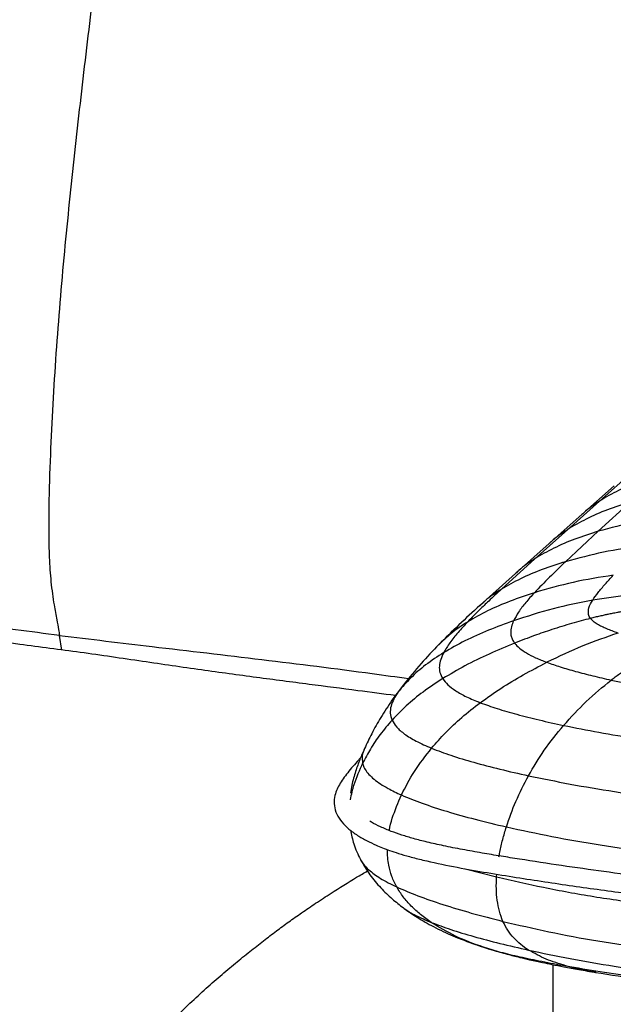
# Paper-space layout '_Dimetric' of a CAD drawing. Header units: millimetres. Extents: x -453 to 610, y -49 to 852.
# Tile 10 of 14: x 134 to 295, y 334 to 601. Entities that reach past the tile are written whole.
import ezdxf

# ---------------------------------------------------------------- set-up
doc = ezdxf.new("R2010")
doc.units = ezdxf.units.MM

psp = doc.layouts.new('_Dimetric')

# ---------------------------------------------------------------- linework, layer by layer
at = {"color": 7, "linetype": 'Continuous', "lineweight": 25}
for p, q in [((299.86, 477.95), (291.1, 470.22)), ((295.06, 474.33), (286.26, 466.57)), ((291.1, 470.22), (282.34, 462.46)), ((299.46, 469.99), (290.7, 462.02)), ((286.26, 466.57), (277.39, 458.73)), ((282.34, 462.46), (273.54, 454.6)), ((290.7, 462.02), (281.87, 453.78)), ((277.39, 458.73), (268.26, 450.62)), ((273.54, 454.6), (264.45, 446.32)), ((268.26, 450.62), (258.6, 441.89)), ((145.33, 429.85), (144.66, 433.8)), ((133.95, 431.36), (133.87, 431.37)), ((237.91, 420.45), (234.8, 416.22)), ((237.97, 420.48), (236.51, 418.53)), ((236.51, 418.53), (234.77, 416.07)), ((226.27, 373.09), (226.31, 373.02)), ((254.67, 370.58), (263.14, 368.38)), ((263.14, 368.38), (263.21, 369.1)), ((257.39, 350.1), (259.64, 349.29)), ((257.49, 350.02), (258.97, 349.53)), ((262.22, 348.55), (259.64, 349.29)), ((260.13, 349.15), (261.15, 348.82)), ((278.43, 344.57), (278.43, 215.39))]:
    psp.add_line(p, q, dxfattribs=at)
for points, knots in [([(203.12, 821.66), (202.63, 821.12), (201.48, 819.89), (199.68, 817.59), (197.66, 814.66), (195.57, 811.18), (193.43, 807.04), (191.35, 802.39), (189.03, 796.55), (186.53, 789.5), (183.88, 781.08), (181.4, 772.19), (178.72, 761.41), (175.9, 748.81), (172.98, 734.4), (170.27, 719.82), (167.43, 703.37), (164.46, 685.04), (161.43, 664.85), (158.26, 642.5), (155.01, 617.99), (151.75, 591.31), (148.68, 564.59), (146.36, 542.14), (144.74, 524.03), (143.68, 510.22), (142.81, 496.46), (142.14, 482.59), (141.78, 471), (141.71, 461.73), (141.85, 454.83), (142.29, 448.15), (143.08, 442.62), (143.85, 438.49), (144.37, 435.78), (144.58, 434.33), (144.66, 433.8)], [0, 0, 0, 0, 0.009983, 0.023185, 0.036386, 0.051649, 0.06691, 0.082651, 0.098399, 0.121615, 0.144833, 0.168669, 0.192512, 0.228072, 0.263681, 0.299325, 0.334932, 0.383438, 0.43196, 0.480476, 0.544121, 0.607768, 0.671643, 0.735508, 0.76856, 0.801609, 0.83486, 0.868109, 0.902674, 0.92012, 0.937551, 0.955641, 0.974079, 0.986929, 0.995139, 1, 1, 1, 1]), ([(308.22, 477.81), (306.12, 477.11), (302.02, 475.75), (296.26, 473.27), (292.78, 471.21), (291.1, 470.22)], [0, 0, 0, 0, 0.351944, 0.686516, 1, 1, 1, 1]), ([(299.46, 469.99), (297.36, 469.3), (293.26, 467.95), (287.5, 465.49), (284.02, 463.45), (282.34, 462.46)], [0, 0, 0, 0, 0.3519259, 0.6864807, 1, 1, 1, 1]), ([(291.1, 470.22), (289.59, 469.23), (287.88, 468.12), (286.45, 466.7), (286.29, 466.54)], [0, 0, 0, 0, 0.88911, 1, 1, 1, 1]), ([(311.39, 466.18), (307.84, 465.71), (300.8, 464.76), (294.05, 462.93), (290.7, 462.02)], [0, 0, 0, 0, 0.50418, 1, 1, 1, 1]), ([(290.7, 462.02), (288.59, 461.34), (284.48, 460.02), (278.71, 457.59), (275.22, 455.58), (273.54, 454.6)], [0, 0, 0, 0, 0.351928, 0.686418, 1, 1, 1, 1]), ([(282.34, 462.46), (280.83, 461.48), (279.08, 460.34), (277.61, 458.89), (277.42, 458.7)], [0, 0, 0, 0, 0.867739, 1, 1, 1, 1]), ([(302.78, 458.05), (299.21, 457.55), (292.12, 456.57), (285.27, 454.71), (281.87, 453.78)], [0, 0, 0, 0, 0.504298, 1, 1, 1, 1]), ([(281.87, 453.78), (279.73, 453.09), (275.57, 451.76), (269.7, 449.32), (266.16, 447.3), (264.45, 446.32)], [0, 0, 0, 0, 0.35205, 0.686529, 1, 1, 1, 1]), ([(273.54, 454.6), (272.02, 453.62), (270.16, 452.41), (268.6, 450.86), (268.3, 450.57)], [0, 0, 0, 0, 0.8129602, 1, 1, 1, 1]), ([(281.87, 453.78), (280.38, 452.38), (277.46, 449.61), (274.74, 446.77), (273.4, 445.38)], [0, 0, 0, 0, 0.507656, 1, 1, 1, 1]), ([(144.66, 433.8), (136.76, 434.79), (128.82, 435.85), (112.91, 438.03), (104.94, 439.14), (89.06, 441.27), (81.16, 442.28), (65.41, 444.22), (57.55, 445.15), (41.86, 446.96), (34.02, 447.86), (18.4, 449.53), (10.63, 450.32), (-0.94, 451.32), (-4.77, 451.63), (-12.41, 452.15), (-16.2, 452.37), (-23.71, 452.7), (-27.43, 452.8), (-34.77, 452.87), (-38.4, 452.83), (-41.97, 452.74)], [0, 0, 0, 0, 0.125, 0.125, 0.25, 0.25, 0.375, 0.375, 0.5, 0.5, 0.625, 0.625, 0.75, 0.75, 0.8125, 0.8125, 0.875, 0.875, 0.9375, 0.9375, 1, 1, 1, 1]), ([(133.95, 431.37), (129.23, 431.95), (119.04, 433.19), (103.1, 434.87), (85.87, 436.68), (67.83, 438.78), (48.99, 441.09), (28.99, 443.54), (12.07, 445.47), (1.31, 446.56), (-2.74, 446.94), (-4, 447.06), (-5.27, 447.17), (-6.54, 447.29), (-7.8, 447.4), (-13.9, 447.93), (-24.28, 448.72), (-38.84, 449.5), (-47.99, 449.64), (-52.51, 449.7)], [0, 0, 0, 0, 0.074855, 0.161795, 0.25314, 0.348783, 0.448752, 0.553175, 0.667674, 0.71923, 0.726026, 0.732831, 0.739645, 0.746468, 0.7533, 0.759923, 0.845024, 0.92343, 1, 1, 1, 1]), ([(294.8, 450.11), (291.17, 449.54), (283.94, 448.42), (276.9, 446.39), (273.4, 445.38)], [0, 0, 0, 0, 0.503156, 1, 1, 1, 1]), ([(289.21, 443.37), (289.68, 444.05), (290.7, 445.52), (292.61, 447.76), (294.05, 449.3), (294.8, 450.11)], [0, 0, 0, 0, 0.295487, 0.630969, 1, 1, 1, 1]), ([(264.45, 446.32), (263.3, 445.25), (261.32, 443.42), (258.24, 440.48), (256.4, 438.6), (255.34, 437.51)], [0, 0, 0, 0, 0.366854, 0.633231, 1, 1, 1, 1]), ([(264.45, 446.32), (262.92, 445.33), (260.85, 443.99), (259.1, 442.27), (258.64, 441.82)], [0, 0, 0, 0, 0.737723, 1, 1, 1, 1]), ([(273.4, 445.38), (271.19, 444.64), (266.88, 443.19), (260.8, 440.61), (257.12, 438.52), (255.34, 437.51)], [0, 0, 0, 0, 0.352101, 0.686726, 1, 1, 1, 1]), ([(273.4, 445.38), (272.6, 444.49), (271.06, 442.77), (269.1, 440.24), (268.2, 438.57), (267.77, 437.78)], [0, 0, 0, 0, 0.359413, 0.694553, 1, 1, 1, 1]), ([(289.21, 443.37), (285.62, 442.66), (278.39, 441.22), (271.33, 438.93), (267.77, 437.78)], [0, 0, 0, 0, 0.496081, 1, 1, 1, 1]), ([(288.05, 439.48), (288.03, 440.1), (287.97, 441.43), (288.77, 442.69), (289.21, 443.37)], [0, 0, 0, 0, 0.463242, 1, 1, 1, 1]), ([(309.18, 444.87), (307.55, 444.9), (304.28, 444.96), (297.61, 444.62), (292.56, 443.87), (289.21, 443.37)], [0, 0, 0, 0, 0.249082, 0.49995, 1, 1, 1, 1]), ([(258.6, 441.89), (256.7, 440.15), (252.87, 436.65), (249.29, 433.09), (247.49, 431.31)], [0, 0, 0, 0, 0.4980414, 1, 1, 1, 1]), ([(303.75, 441.19), (303.42, 441.15), (302.78, 441.07), (301.87, 440.96), (300.94, 440.83), (300.09, 440.71), (299.29, 440.59), (298.64, 440.49), (297.88, 440.36), (297.2, 440.25), (296.67, 440.15), (296.39, 440.1), (296.16, 440.06), (295.54, 439.94), (294.58, 439.76), (293.4, 439.52), (292.27, 439.27), (291.11, 439.02), (289.86, 438.73), (289.03, 438.52), (288.61, 438.42)], [0, 0, 0, 0, 0.06493, 0.12443, 0.178929, 0.2491, 0.290874, 0.336678, 0.378418, 0.439663, 0.470935, 0.484377, 0.495467, 0.515525, 0.607037, 0.686428, 0.749761, 0.833185, 0.916501, 1, 1, 1, 1]), ([(267.77, 437.78), (265.49, 436.94), (261.01, 435.31), (254.64, 432.48), (250.74, 430.25), (248.84, 429.17)], [0, 0, 0, 0, 0.349797, 0.685023, 1, 1, 1, 1]), ([(267.77, 437.78), (267.55, 437.23), (267.11, 436.18), (266.93, 434.77), (267.08, 433.61), (267.42, 432.64), (267.84, 432.02), (268.05, 431.71)], [0, 0, 0, 0, 0.273824, 0.527702, 0.688762, 0.845491, 1, 1, 1, 1]), ([(288.61, 438.42), (286.91, 437.98), (283.39, 437.05), (278.33, 435.47), (273.17, 433.7), (269.84, 432.4), (268.05, 431.71)], [0, 0, 0, 0, 0.244242, 0.504658, 0.734546, 1, 1, 1, 1]), ([(288.61, 438.42), (288.49, 438.59), (288.23, 438.94), (288.11, 439.3), (288.05, 439.48)], [0, 0, 0, 0, 0.499998, 1, 1, 1, 1]), ([(296.1, 434.45), (295.56, 434.63), (294.5, 435), (293.02, 435.58), (291.66, 436.19), (290.4, 436.87), (289.32, 437.61), (288.84, 438.16), (288.61, 438.42)], [0, 0, 0, 0, 0.171542, 0.335403, 0.494044, 0.659505, 0.834543, 1, 1, 1, 1]), ([(255.34, 437.51), (253.76, 436.48), (250.94, 434.63), (248.55, 432.29), (247.49, 431.26)], [0, 0, 0, 0, 0.5560499, 1, 1, 1, 1]), ([(255.34, 437.51), (254.45, 436.54), (252.71, 434.66), (250.47, 431.89), (249.37, 430.06), (248.84, 429.17)], [0, 0, 0, 0, 0.352033, 0.687129, 1, 1, 1, 1]), ([(144.66, 433.8), (153.03, 432.79), (171.33, 430.59), (199.49, 427.32), (222.7, 424.42), (236.03, 422.58), (239.31, 422.13)], [0, 0, 0, 0, 0.265978, 0.581382, 0.896815, 1, 1, 1, 1]), ([(296.1, 434.45), (292.89, 433.34), (286.28, 431.07), (280.01, 428.07), (276.78, 426.52)], [0, 0, 0, 0, 0.484929, 1, 1, 1, 1]), ([(235.74, 417.5), (232.35, 417.94), (224.54, 418.97), (211.99, 420.58), (197.85, 422.43), (182.81, 424.47), (166.88, 426.79), (150.46, 429.22), (139.35, 430.66), (133.87, 431.37)], [0, 0, 0, 0, 0.09933, 0.228983, 0.368553, 0.51542, 0.672073, 0.838401, 1, 1, 1, 1]), ([(247.5, 431.32), (245.88, 429.64), (242.61, 426.24), (239.48, 422.39), (237.91, 420.45)], [0, 0, 0, 0, 0.496117, 1, 1, 1, 1]), ([(268.05, 431.71), (265.74, 430.75), (261.19, 428.85), (254.65, 425.69), (250.55, 423.27), (248.55, 422.1)], [0, 0, 0, 0, 0.344512, 0.680469, 1, 1, 1, 1]), ([(268.05, 431.71), (268.46, 431.25), (269.28, 430.32), (271.24, 429), (273.73, 427.71), (275.74, 426.93), (276.78, 426.52)], [0, 0, 0, 0, 0.232471, 0.471968, 0.725609, 1, 1, 1, 1]), ([(294.21, 421.69), (294.58, 421.98), (295.32, 422.55), (296.45, 423.39), (297.65, 424.23), (298.78, 425), (299.95, 425.76), (301.34, 426.63), (303.03, 427.6), (304.96, 428.62), (306.87, 429.54), (308.22, 430.1), (308.89, 430.38)], [0, 0, 0, 0, 0.083974, 0.167347, 0.250081, 0.344032, 0.409551, 0.495968, 0.633472, 0.750476, 0.876086, 1, 1, 1, 1]), ([(248.84, 429.17), (247.18, 428.08), (243.98, 425.99), (239.84, 422.41), (237.59, 419.79), (236.51, 418.53)], [0, 0, 0, 0, 0.362292, 0.693801, 1, 1, 1, 1]), ([(248.84, 429.17), (248.54, 428.55), (247.95, 427.34), (247.58, 425.54), (247.67, 423.79), (248.26, 422.66), (248.55, 422.1)], [0, 0, 0, 0, 0.266977, 0.519843, 0.762547, 1, 1, 1, 1]), ([(258.72, 415.58), (260.57, 416.9), (264.35, 419.59), (270.4, 423.21), (274.64, 425.41), (276.78, 426.52)], [0, 0, 0, 0, 0.322802, 0.65847, 1, 1, 1, 1]), ([(276.78, 426.52), (277.98, 426.11), (280.47, 425.23), (284.66, 424.03), (289.26, 422.83), (292.53, 422.08), (294.21, 421.69)], [0, 0, 0, 0, 0.225128, 0.468545, 0.7278, 1, 1, 1, 1]), ([(248.55, 422.1), (246.76, 420.92), (243.32, 418.66), (238.71, 414.89), (236.08, 412.16), (234.82, 410.85)], [0, 0, 0, 0, 0.360773, 0.692684, 1, 1, 1, 1]), ([(248.55, 422.1), (248.97, 421.54), (249.83, 420.41), (252.04, 418.75), (254.97, 417.11), (257.43, 416.11), (258.72, 415.58)], [0, 0, 0, 0, 0.23165, 0.470616, 0.72421, 1, 1, 1, 1]), ([(281.32, 409.42), (283.32, 411.62), (287.32, 416.04), (291.91, 419.81), (294.21, 421.69)], [0, 0, 0, 0, 0.498055, 1, 1, 1, 1]), ([(294.21, 421.69), (297.79, 420.92), (305.08, 419.35), (312.85, 418.25), (316.8, 417.7)], [0, 0, 0, 0, 0.4917899, 1, 1, 1, 1]), ([(236.51, 418.53), (236.09, 417.87), (235.25, 416.57), (234.48, 414.64), (234.19, 412.74), (234.61, 411.48), (234.82, 410.85)], [0, 0, 0, 0, 0.2606881, 0.5125967, 0.757961, 1, 1, 1, 1]), ([(234.8, 416.22), (233.77, 414.68), (231.81, 411.74), (229.34, 407.37), (227.99, 404.49), (227.35, 403.14)], [0, 0, 0, 0, 0.371577, 0.704268, 1, 1, 1, 1]), ([(245.54, 403.24), (246.78, 404.66), (249.35, 407.59), (253.76, 411.72), (257.03, 414.27), (258.72, 415.58)], [0, 0, 0, 0, 0.311526, 0.644026, 1, 1, 1, 1]), ([(258.72, 415.58), (260.22, 415.04), (263.36, 413.91), (268.76, 412.37), (274.77, 410.84), (279.1, 409.9), (281.32, 409.42)], [0, 0, 0, 0, 0.222067, 0.464034, 0.724154, 1, 1, 1, 1]), ([(234.82, 410.85), (233.71, 409.57), (231.58, 407.08), (228.93, 403.14), (227.51, 400.45), (226.83, 399.14)], [0, 0, 0, 0, 0.355279, 0.68782, 1, 1, 1, 1]), ([(234.82, 410.85), (235.18, 410.23), (235.91, 408.95), (238.16, 407.03), (241.31, 405.09), (244.09, 403.88), (245.54, 403.24)], [0, 0, 0, 0, 0.233523, 0.473398, 0.726302, 1, 1, 1, 1]), ([(271.8, 395.78), (273.19, 398.12), (276.05, 402.97), (279.52, 407.22), (281.32, 409.42)], [0, 0, 0, 0, 0.48296, 1, 1, 1, 1]), ([(281.32, 409.42), (284.5, 408.79), (290.98, 407.49), (301.17, 405.82), (308.24, 404.87), (311.8, 404.4)], [0, 0, 0, 0, 0.322537, 0.658026, 1, 1, 1, 1]), ([(227.35, 403.15), (226.94, 402.19), (226.06, 400.19), (224.88, 396.87), (223.97, 393.79), (223.68, 391.78), (223.57, 391.05)], [0, 0, 0, 0, 0.254493, 0.531471, 0.831934, 1, 1, 1, 1]), ([(227.36, 403.14), (227.1, 402.49), (226.57, 401.17), (226.74, 399.82), (226.83, 399.14)], [0, 0, 0, 0, 0.493273, 1, 1, 1, 1]), ([(237.36, 390.57), (238.47, 392.72), (240.79, 397.21), (243.91, 401.18), (245.54, 403.24)], [0, 0, 0, 0, 0.479046, 1, 1, 1, 1]), ([(245.54, 403.24), (247.25, 402.59), (250.83, 401.22), (257.1, 399.35), (264.13, 397.49), (269.19, 396.36), (271.8, 395.78)], [0, 0, 0, 0, 0.221762, 0.46324, 0.723373, 1, 1, 1, 1]), ([(226.32, 400.71), (226.15, 400.52), (225.41, 399.72), (224.25, 398.36), (222.82, 396.63), (221.56, 394.99), (220.53, 393.4), (219.71, 391.75), (219.14, 389.85), (219.06, 387.61), (219.73, 385.34), (221.12, 383.22), (223.04, 381.31), (225.35, 379.63), (227.85, 378.2), (230.18, 377.09), (232.25, 376.24), (234.27, 375.49), (236.69, 374.69), (239.7, 373.81), (244.58, 372.55), (251.28, 371.15), (259.49, 369.69), (267.45, 368.4), (275.18, 367.2), (282.82, 366.06), (290.45, 364.99), (302.25, 363.42), (318.36, 361.45), (334.83, 359.75), (347.26, 358.6), (355.56, 357.91), (363.98, 357.4), (371.83, 357.18), (379.1, 357.27), (385.82, 357.63), (392.03, 358.26), (397.6, 359.09), (402.26, 360.01), (406.31, 361.03), (409.28, 361.97), (411.45, 362.78), (413.07, 363.45), (414.56, 364.14), (415.96, 364.84), (417.4, 365.62), (419.03, 366.57), (420.96, 367.8), (423.2, 369.32), (425.77, 371.11), (428.65, 373.21), (431.84, 375.63), (433.89, 377.39), (434.99, 378.32)], [0, 0, 0, 0, 0.005589, 0.023027, 0.039069, 0.054029, 0.06773, 0.080448, 0.094486, 0.110236, 0.126703, 0.143261, 0.159748, 0.176157, 0.191438, 0.20438, 0.213065, 0.221849, 0.232533, 0.245116, 0.259558, 0.29073, 0.320067, 0.34789, 0.3749, 0.401242, 0.427446, 0.453655, 0.52214, 0.590675, 0.617706, 0.644858, 0.672013, 0.699092, 0.719678, 0.741086, 0.763634, 0.781179, 0.798814, 0.814804, 0.82892, 0.837278, 0.845124, 0.852924, 0.860685, 0.868477, 0.878384, 0.891323, 0.907131, 0.925703, 0.947146, 0.971724, 1, 1, 1, 1]), ([(226.83, 399.14), (225.96, 397.22), (224.8, 394.67), (223.9, 391.33), (223.57, 389.96), (223.48, 389.25), (223.48, 389.21)], [0, 0, 0, 0, 0.596237, 0.793028, 0.989788, 1, 1, 1, 1]), ([(226.83, 399.14), (226.83, 399.14), (226.84, 399.1), (226.88, 398.96), (227.04, 398.4), (227.5, 397.43), (228.5, 396.13), (229.88, 394.84), (231.63, 393.57), (233.53, 392.44), (235.46, 391.44), (236.72, 390.86), (237.36, 390.57)], [0, 0, 0, 0, 0.0022908, 0.0114539, 0.0481084, 0.1948853, 0.3416846, 0.4884912, 0.6352889, 0.7820649, 0.8908176, 1, 1, 1, 1]), ([(265.81, 381.91), (266.62, 384.25), (268.29, 389.05), (270.61, 393.49), (271.8, 395.78)], [0, 0, 0, 0, 0.486005, 1, 1, 1, 1]), ([(271.8, 395.78), (275.54, 395.01), (283.18, 393.44), (295.18, 391.43), (303.48, 390.31), (307.67, 389.75)], [0, 0, 0, 0, 0.321943, 0.657593, 1, 1, 1, 1]), ([(234.07, 380.92), (234.08, 380.97), (234.24, 382.08), (235.16, 385.38), (236.47, 388.48), (237.36, 390.57)], [0, 0, 0, 0, 0.013891, 0.337678, 1, 1, 1, 1]), ([(237.36, 390.57), (239.19, 389.81), (243.01, 388.23), (249.81, 386.05), (257.45, 383.9), (262.97, 382.59), (265.81, 381.91)], [0, 0, 0, 0, 0.222436, 0.463713, 0.723504, 1, 1, 1, 1]), ([(431.69, 382.08), (430.74, 381.27), (428.98, 379.76), (426.28, 377.68), (423.88, 375.92), (421.81, 374.44), (420.1, 373.25), (418.68, 372.29), (417.37, 371.44), (415.83, 370.48), (413.83, 369.35), (411.35, 368.13), (408.51, 366.99), (405.56, 366.02), (402.44, 365.2), (399.15, 364.48), (394.92, 363.72), (389.55, 363), (383.22, 362.46), (376.29, 362.19), (369.04, 362.23), (361.52, 362.54), (354.11, 363.04), (346.77, 363.66), (335.88, 364.67), (321.52, 366.15), (305.82, 368.01), (292.25, 369.78), (280.74, 371.41), (271.47, 372.83), (264.3, 373.98), (259.14, 374.84), (253.9, 375.77), (248.9, 376.75), (244.46, 377.74), (240.69, 378.71), (237.44, 379.69), (234.41, 380.74), (231.67, 381.9), (229.77, 382.83), (228.95, 383.36), (228.79, 383.46)], [0, 0, 0, 0, 0.031495, 0.058546, 0.081708, 0.101316, 0.117228, 0.129386, 0.139995, 0.151839, 0.169187, 0.188221, 0.205801, 0.223202, 0.238027, 0.25325, 0.270103, 0.295061, 0.321572, 0.347307, 0.377377, 0.407058, 0.436905, 0.466788, 0.496583, 0.570622, 0.644506, 0.693739, 0.743017, 0.792441, 0.814384, 0.837184, 0.860811, 0.884648, 0.905954, 0.924385, 0.94127, 0.958175, 0.977206, 0.995493, 1, 1, 1, 1]), ([(263.81, 373.78), (263.88, 374.21), (264.13, 375.78), (264.79, 378.51), (265.47, 380.77), (265.81, 381.91)], [0, 0, 0, 0, 0.157337, 0.574882, 1, 1, 1, 1]), ([(265.81, 381.91), (269.9, 381.03), (278.24, 379.22), (291.33, 376.94), (300.36, 375.71), (304.92, 375.09)], [0, 0, 0, 0, 0.321705, 0.65745, 1, 1, 1, 1]), ([(223.57, 381.01), (223.81, 379.79), (224.35, 377.04), (225.58, 374.47), (226.26, 373.04)], [0, 0, 0, 0, 0.447257, 1, 1, 1, 1]), ([(236.09, 365.63), (235.62, 366.57), (234.7, 368.43), (233.96, 371.17), (233.63, 373.61), (233.53, 375.03), (233.56, 375.75), (233.56, 375.76)], [0, 0, 0, 0, 0.308413, 0.607684, 0.803631, 0.997528, 1, 1, 1, 1]), ([(226.27, 373.02), (227.09, 371.62), (228.67, 368.9), (231.66, 365.42), (234.73, 362.44), (236.89, 360.75), (237.93, 359.95)], [0, 0, 0, 0, 0.274542, 0.534273, 0.777013, 1, 1, 1, 1]), ([(226.31, 373.02), (226.54, 372.63), (227.07, 371.71), (228.73, 370), (231.56, 367.88), (234.54, 366.39), (236.09, 365.63)], [0, 0, 0, 0, 0.148373, 0.349208, 0.662894, 1, 1, 1, 1]), ([(162.6, 314.79), (163.9, 316.47), (166.58, 319.94), (170.73, 324.66), (175.06, 329.26), (179.47, 333.61), (183.86, 337.69), (188.16, 341.47), (192.29, 344.93), (196.21, 348.1), (199.91, 351.01), (203.42, 353.7), (206.86, 356.22), (210.41, 358.72), (214.23, 361.3), (219.2, 364.54), (223.89, 367.51), (227.18, 369.42), (228.16, 369.99)], [0, 0, 0, 0, 0.059979, 0.123896, 0.190363, 0.257954, 0.32525, 0.391026, 0.454148, 0.513469, 0.570384, 0.622916, 0.674144, 0.727242, 0.785299, 0.84919, 0.954681, 1, 1, 1, 1]), ([(264.88, 356.32), (264.54, 357.21), (263.86, 358.98), (263.3, 361.98), (263.03, 365.12), (263.1, 367.3), (263.14, 368.38)], [0, 0, 0, 0, 0.254758, 0.504892, 0.75259, 1, 1, 1, 1]), ([(263.14, 368.38), (267.37, 367.41), (276.01, 365.42), (289.56, 362.94), (298.89, 361.65), (303.61, 361)], [0, 0, 0, 0, 0.321779, 0.657518, 1, 1, 1, 1]), ([(236.09, 365.63), (237.94, 364.83), (241.8, 363.16), (248.69, 360.82), (256.42, 358.48), (262, 357.05), (264.88, 356.32)], [0, 0, 0, 0, 0.22239, 0.463727, 0.723549, 1, 1, 1, 1]), ([(245.45, 356.03), (244.47, 356.72), (242.56, 358.08), (240.02, 360.39), (237.8, 362.85), (236.66, 364.71), (236.09, 365.63)], [0, 0, 0, 0, 0.2619669, 0.5154946, 0.7610488, 1, 1, 1, 1]), ([(237.92, 359.98), (237.99, 359.93), (238.8, 359.2), (241.25, 357.85), (244.01, 356.65), (245.45, 356.03)], [0, 0, 0, 0, 0.040325, 0.502628, 1, 1, 1, 1]), ([(238.26, 359.73), (239.36, 358.95), (241.86, 357.18), (246.23, 354.73), (251.5, 352.2), (255.37, 350.79), (257.42, 350.04)], [0, 0, 0, 0, 0.187482, 0.426332, 0.697059, 1, 1, 1, 1]), ([(245.45, 356.03), (247.17, 355.38), (250.77, 354.04), (257.08, 352.16), (264.14, 350.27), (269.21, 349.12), (271.83, 348.52)], [0, 0, 0, 0, 0.222103, 0.463612, 0.723591, 1, 1, 1, 1]), ([(259.64, 349.29), (257.06, 350.22), (252, 352.02), (247.6, 354.72), (245.45, 356.03)], [0, 0, 0, 0, 0.511969, 1, 1, 1, 1]), ([(264.88, 356.32), (269.01, 355.35), (277.44, 353.38), (290.66, 350.9), (299.77, 349.64), (304.37, 349)], [0, 0, 0, 0, 0.321656, 0.657336, 1, 1, 1, 1]), ([(271.83, 348.52), (271.11, 349.01), (269.67, 349.99), (267.79, 351.78), (266.12, 353.82), (265.29, 355.48), (264.88, 356.32)], [0, 0, 0, 0, 0.25206, 0.501985, 0.750701, 1, 1, 1, 1]), ([(259.64, 349.29), (261.13, 348.85), (264.22, 347.94), (269.56, 346.69), (275.48, 345.44), (279.71, 344.67), (281.89, 344.28)], [0, 0, 0, 0, 0.223628, 0.465833, 0.72532, 1, 1, 1, 1]), ([(262, 348.57), (263.34, 348.18), (265.78, 347.47), (269.17, 346.61), (271.84, 345.98), (273.89, 345.52), (275.9, 345.09), (278.35, 344.58), (281.63, 343.94), (285.64, 343.21), (288.59, 342.72), (290.18, 342.46)], [0, 0, 0, 0, 0.147335, 0.269498, 0.364814, 0.432624, 0.486974, 0.576925, 0.692638, 0.833937, 1, 1, 1, 1]), ([(271.83, 348.52), (275.57, 347.74), (283.2, 346.13), (295.14, 344.08), (303.33, 342.97), (307.47, 342.41)], [0, 0, 0, 0, 0.321682, 0.657283, 1, 1, 1, 1]), ([(281.89, 344.28), (280.08, 344.83), (276.47, 345.93), (273.38, 347.66), (271.83, 348.52)], [0, 0, 0, 0, 0.499948, 1, 1, 1, 1]), ([(281.89, 344.28), (284.98, 343.75), (291.3, 342.68), (301.14, 341.23), (307.88, 340.35), (311.28, 339.91)], [0, 0, 0, 0, 0.322605, 0.658075, 1, 1, 1, 1]), ([(290.09, 342.52), (289.2, 342.66), (286.4, 343.08), (283.72, 343.79), (281.89, 344.28)], [0, 0, 0, 0, 0.319139, 1, 1, 1, 1]), ([(289.98, 342.49), (294.09, 341.85), (302.28, 340.58), (310.5, 339.53), (314.6, 339)], [0, 0, 0, 0, 0.502214, 1, 1, 1, 1])]:
    psp.add_open_spline(points, degree=3, knots=knots, dxfattribs=at)

doc.saveas('drawing.dxf')
